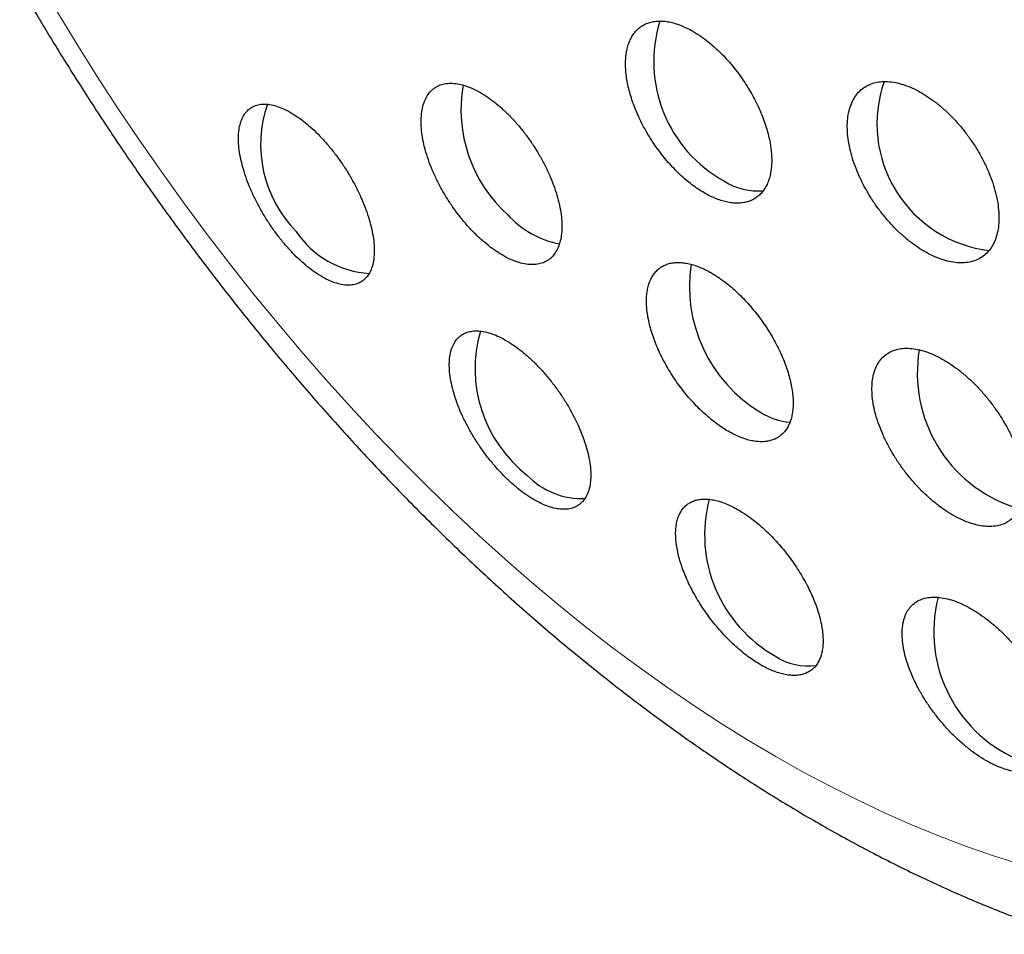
# Model space of a CAD drawing. Header units: millimetres. Extents: x 8 to 811, y 12 to 917.
# Tile 20 of 74: x 745 to 754, y 316 to 325. Entities that reach past the tile are written whole.
import ezdxf

# ---------------------------------------------------------------- set-up
doc = ezdxf.new("R2010")
doc.units = ezdxf.units.MM

msp = doc.modelspace()

# ---------------------------------------------------------------- linework, layer by layer
at = {"color": 252, "linetype": 'Continuous', "lineweight": 0, "flags": 128}
msp.add_lwpolyline([(754.5971, 316.5532), (754.3378, 316.6351), (754.077, 316.7257), (753.815, 316.825), (753.5519, 316.9328), (753.2879, 317.0491), (753.0232, 317.1739), (752.7579, 317.3069), (752.4923, 317.4482), (752.2265, 317.5977), (751.9607, 317.7551), (751.695, 317.9205), (751.4298, 318.0938), (751.165, 318.2747), (750.901, 318.4632), (750.6379, 318.6591), (750.3759, 318.8623), (750.1152, 319.0727), (749.8559, 319.2902), (749.5982, 319.5145), (749.3424, 319.7455), (749.0885, 319.9831), (748.8368, 320.2271), (748.5873, 320.4774), (748.3404, 320.7337), (748.0962, 320.9958), (747.8548, 321.2637), (747.6163, 321.5372), (747.3811, 321.8159), (747.1491, 322.0998), (746.9206, 322.3887), (746.6958, 322.6823), (746.4748, 322.9804), (746.2577, 323.2829), (746.0447, 323.5896), (745.8359, 323.9001), (745.6315, 324.2144), (745.4316, 324.5322), (745.2364, 324.8533)], dxfattribs=at)
at = {"color": 252, "linetype": 'Continuous', "lineweight": 0}
msp.add_arc((740.3441, 322.4643), 22.0597, 2.59161, 57.40839, dxfattribs=at)
at = {"color": 7, "linetype": 'Continuous', "lineweight": 30}
for centre, radius, start, end in [((752.3655, 324.3473), 1.3254, 162.60107, 241.18858), ((754.4472, 323.744), 1.2404, 160.65575, 263.03903), ((750.5471, 323.8824), 1.3787, 170.02719, 227.86819), ((748.4265, 323.541), 1.2026, 160.83771, 224.42085), ((752.0508, 323.6971), 0.6052, 237.6267, 275.25919), ((750.2971, 323.4744), 0.9127, 222.3174, 259.13846), ((748.328, 323.2018), 0.9114, 213.45689, 266.9852), ((752.8129, 322.1649), 1.4269, 171.29635, 239.10732), ((750.6221, 321.3678), 1.3166, 163.96638, 232.05533), ((754.9665, 321.3212), 1.368, 170.38878, 251.75918), ((752.4266, 321.5024), 0.6601, 238.35289, 264.54349), ((750.3429, 320.8396), 0.7358, 223.88579, 272.48555), ((752.8925, 319.7541), 1.3587, 165.28417, 240.41615), ((755.1082, 318.8104), 1.3497, 165.6409, 249.28569), ((752.5358, 319.0481), 0.57, 236.55532, 278.37442)]:
    msp.add_arc(centre, radius, start, end, dxfattribs=at)
for points, knots in [([(779.3994, 319.6864), (779.3993, 319.7237), (779.3993, 319.7937), (779.399, 319.8918), (779.3986, 319.9763), (779.3982, 320.0473), (779.3977, 320.1048), (779.3974, 320.1498), (779.397, 320.1869), (779.3966, 320.2351), (779.3959, 320.3011), (779.3948, 320.3873), (779.3934, 320.4898), (779.3915, 320.6054), (779.3891, 320.7329), (779.3863, 320.8655), (779.3829, 321.0074), (779.3789, 321.1561), (779.3744, 321.3051), (779.3696, 321.4484), (779.3651, 321.5747), (779.3609, 321.6833), (779.3572, 321.7736), (779.3536, 321.8594), (779.3493, 321.9562), (779.344, 322.0702), (779.3374, 322.2026), (779.3302, 322.3395), (779.3227, 322.4751), (779.3152, 322.6028), (779.3079, 322.7215), (779.3005, 322.8362), (779.2926, 322.9547), (779.284, 323.077), (779.2751, 323.1994), (779.2662, 323.3169), (779.2573, 323.4299), (779.2488, 323.5341), (779.2407, 323.6314), (779.2325, 323.7261), (779.2235, 323.8275), (779.2138, 323.9344), (779.2039, 324.0393), (779.1944, 324.1374), (779.1849, 324.233), (779.1747, 324.3333), (779.1625, 324.4503), (779.1487, 324.5772), (779.1346, 324.7035), (779.1217, 324.8165), (779.1094, 324.9207), (779.0971, 325.022), (779.0857, 325.1143), (779.0746, 325.2029), (779.0628, 325.2946), (779.0499, 325.393), (779.0367, 325.4912), (779.0233, 325.5885), (779.0095, 325.6872), (778.9968, 325.776), (778.9858, 325.8515), (778.9757, 325.9202), (778.9645, 325.995), (778.953, 326.0711), (778.942, 326.1423), (778.9312, 326.2116), (778.914, 326.3195), (778.8906, 326.4641), (778.8605, 326.6429), (778.8302, 326.8169), (778.7992, 326.9896), (778.7742, 327.1247), (778.7554, 327.2241), (778.7434, 327.2868), (778.7318, 327.3471), (778.7203, 327.4058), (778.7082, 327.4674), (778.6947, 327.5348), (778.6807, 327.6044), (778.6676, 327.6686), (778.6554, 327.7275), (778.643, 327.7873), (778.63, 327.8492), (778.6174, 327.9084), (778.6068, 327.9575), (778.5984, 327.9964), (778.5908, 328.0314), (778.5823, 328.0704), (778.5715, 328.1195), (778.5593, 328.1745), (778.5462, 328.2329), (778.5335, 328.2889), (778.5205, 328.3462), (778.5067, 328.406), (778.4917, 328.4704), (778.4758, 328.5379), (778.4603, 328.6033), (778.4458, 328.6639), (778.4328, 328.7175), (778.4192, 328.7732), (778.4035, 328.8373), (778.3869, 328.9037), (778.3713, 328.9659), (778.3567, 329.0237), (778.3404, 329.0875), (778.3232, 329.154), (778.3067, 329.2173), (778.2921, 329.2731), (778.2781, 329.3259), (778.2637, 329.3797), (778.2486, 329.436), (778.2332, 329.4925), (778.218, 329.5483), (778.2029, 329.6031), (778.1867, 329.6613), (778.1696, 329.7223), (778.1518, 329.7855), (778.1351, 329.8441), (778.1204, 329.8953), (778.1077, 329.9389), (778.0959, 329.9797), (778.0825, 330.0255), (778.0665, 330.0797), (778.0482, 330.1414), (778.0303, 330.2013), (778.0146, 330.2531), (778.0003, 330.3001), (777.9848, 330.3511), (777.9675, 330.4072), (777.9511, 330.4602), (777.9372, 330.5046), (777.922, 330.5532), (777.9025, 330.6147), (777.8768, 330.6954), (777.8485, 330.783), (777.8207, 330.868), (777.796, 330.9429), (777.7762, 331.0024), (777.7585, 331.0553), (777.7408, 331.1077), (777.7217, 331.1639), (777.7042, 331.2151), (777.6901, 331.2561), (777.6782, 331.2904), (777.667, 331.3227), (777.6549, 331.3576), (777.6405, 331.3988), (777.6227, 331.4491), (777.6029, 331.505), (777.584, 331.5581), (777.5676, 331.6036), (777.5534, 331.643), (777.5392, 331.6823), (777.5207, 331.733), (777.4968, 331.7982), (777.4702, 331.8701), (777.446, 331.9349), (777.4256, 331.9892), (777.405, 332.0437), (777.3806, 332.1077), (777.3535, 332.1782), (777.327, 332.2465), (777.3038, 332.306), (777.2829, 332.3592), (777.2614, 332.4136), (777.238, 332.4727), (777.2117, 332.5382), (777.1832, 332.6089), (777.1553, 332.6773), (777.1293, 332.7407), (777.1051, 332.7993), (777.0785, 332.8633), (777.0477, 332.9369), (777.0143, 333.016), (776.9819, 333.092), (776.9527, 333.1599), (776.9256, 333.2225), (776.8973, 333.2875), (776.866, 333.3588), (776.8319, 333.4357), (776.7979, 333.5118), (776.7666, 333.5815), (776.7382, 333.6441), (776.7089, 333.7083), (776.6756, 333.7808), (776.6353, 333.8679), (776.5909, 333.9626), (776.5458, 334.0581), (776.5043, 334.1449), (776.4665, 334.2235), (776.4304, 334.2978), (776.3916, 334.3771), (776.3474, 334.4667), (776.2983, 334.5652), (776.2496, 334.662), (776.2054, 334.749), (776.1656, 334.8267), (776.1275, 334.9004), (776.0894, 334.9736), (776.0474, 335.0537), (775.9999, 335.1434), (775.9478, 335.241), (775.8962, 335.3367), (775.8484, 335.4244), (775.804, 335.5052), (775.7616, 335.5819), (775.7168, 335.6622), (775.6679, 335.749), (775.6115, 335.8484), (775.549, 335.9573), (775.4834, 336.0703), (775.4218, 336.1751), (775.3666, 336.2682), (775.3156, 336.3534), (775.2654, 336.4365), (775.2146, 336.52), (775.1621, 336.6056), (775.0405, 336.8019), (774.8598, 337.0864), (774.6122, 337.4615), (774.3593, 337.8311), (774.0971, 338.1995), (773.8305, 338.5602), (773.5623, 338.9103), (773.2753, 339.2714), (773.0124, 339.5896), (772.7897, 339.8506), (772.6144, 340.0516), (772.4411, 340.246), (772.2636, 340.441), (772.0828, 340.6352), (771.9125, 340.8142), (771.7533, 340.9783), (771.6075, 341.1259), (771.4607, 341.2719), (771.3099, 341.4194), (771.1531, 341.57), (770.9404, 341.7704), (770.6728, 342.0156), (770.3478, 342.3024), (770.0179, 342.5826), (769.6899, 342.8506), (769.3856, 343.0899), (769.1058, 343.3028), (768.8448, 343.4953), (768.5813, 343.6838), (768.3171, 343.8669), (768.0756, 344.029), (767.8525, 344.1747), (767.646, 344.3063), (767.4322, 344.439), (767.2169, 344.569), (767.0068, 344.6926), (766.8031, 344.8092), (766.6253, 344.9085), (766.4677, 344.9946), (766.3298, 345.0686), (766.1922, 345.141), (766.0556, 345.2117), (765.9148, 345.2832), (765.7664, 345.3572), (765.6093, 345.4338), (765.4253, 345.5215), (765.225, 345.6145), (765.0102, 345.711), (764.8042, 345.8009), (764.5996, 345.8875), (764.4214, 345.9606), (764.2672, 346.0223), (764.1347, 346.0742), (763.9975, 346.1268), (763.8625, 346.1774), (763.7352, 346.2241), (763.6157, 346.2671), (763.4999, 346.3079), (763.3847, 346.3477), (763.2702, 346.3865), (763.1504, 346.4263), (763.0206, 346.4685), (762.881, 346.5126), (762.7411, 346.5558), (762.6066, 346.5961), (762.4767, 346.6342), (762.3489, 346.6706), (762.2192, 346.7067), (762.0817, 346.7439), (761.9379, 346.7816), (761.7924, 346.8185), (761.6588, 346.8514), (761.5356, 346.8808), (761.4201, 346.9076), (761.303, 346.9341), (761.1747, 346.9622), (761.0388, 346.991), (760.9037, 347.0186), (760.7832, 347.0423), (760.673, 347.0633), (760.5673, 347.0829), (760.4542, 347.1032), (760.3369, 347.1234), (760.2174, 347.1433), (760.1071, 347.161), (760.0065, 347.1765), (759.9138, 347.1903), (759.8239, 347.2033), (759.726, 347.217), (759.6133, 347.2321), (759.4913, 347.2476), (759.3727, 347.262), (759.2667, 347.2742), (759.1667, 347.2851), (759.0681, 347.2954), (758.965, 347.3057), (758.861, 347.3154), (758.7589, 347.3244), (758.6667, 347.3321), (758.5831, 347.3387), (758.5009, 347.3448), (758.4147, 347.3508), (758.3204, 347.357), (758.224, 347.3628), (758.1307, 347.3679), (758.0475, 347.3722), (757.9718, 347.3757), (757.9007, 347.3787), (757.8272, 347.3816), (757.7482, 347.3844), (757.6624, 347.3871), (757.5789, 347.3893), (757.5041, 347.391), (757.4391, 347.3922), (757.3757, 347.3932), (757.3076, 347.3941), (757.228, 347.3948), (757.1388, 347.3952), (757.0467, 347.3951), (756.9603, 347.3947), (756.8828, 347.394), (756.8088, 347.393), (756.7286, 347.3917), (756.6382, 347.3898), (756.5416, 347.3873), (756.4561, 347.3846), (756.3857, 347.3822), (756.3278, 347.38), (756.2703, 347.3776), (756.2061, 347.3748), (756.1335, 347.3714), (756.0562, 347.3674), (755.9817, 347.3633), (755.9145, 347.3594), (755.8545, 347.3557), (755.7984, 347.352), (755.7379, 347.3479), (755.6629, 347.3426), (755.5774, 347.3362), (755.4903, 347.3293), (755.4142, 347.3229), (755.3468, 347.317), (755.281, 347.311), (755.2072, 347.3041), (755.1236, 347.2959), (755.0403, 347.2873), (754.9667, 347.2795), (754.9039, 347.2726), (754.8425, 347.2657), (754.7763, 347.258), (754.7043, 347.2494), (754.629, 347.2401), (754.558, 347.231), (754.4949, 347.2228), (754.4408, 347.2155), (754.3898, 347.2086), (754.3342, 347.2009), (754.2685, 347.1916), (754.1985, 347.1814), (754.134, 347.1718), (754.0802, 347.1636), (754.0316, 347.1561), (753.98, 347.148), (753.9192, 347.1383), (753.8505, 347.1271), (753.7796, 347.1153), (753.7089, 347.1032), (753.6409, 347.0914), (753.5684, 347.0786), (753.4912, 347.0646), (753.406, 347.0488), (753.3264, 347.0337), (753.2596, 347.0208), (753.2044, 347.0099), (753.1487, 346.9988), (753.0871, 346.9864), (753.019, 346.9724), (752.9501, 346.958), (752.8869, 346.9445), (752.8305, 346.9324), (752.7759, 346.9205), (752.7167, 346.9074), (752.6508, 346.8926), (752.5826, 346.8771), (752.5189, 346.8623), (752.4265, 346.8406), (752.296, 346.8093), (752.142, 346.771), (751.9821, 346.73), (751.816, 346.6861), (751.6415, 346.6383), (751.5025, 346.5989), (751.4075, 346.5714), (751.3435, 346.5527), (751.2872, 346.5361), (751.2396, 346.5219), (751.1963, 346.5089), (751.1495, 346.4947), (751.0933, 346.4775), (751.0304, 346.4581), (750.9694, 346.4391), (750.9193, 346.4233), (750.8757, 346.4094), (750.8322, 346.3955), (750.7841, 346.38), (750.7324, 346.3632), (750.6743, 346.3442), (750.6147, 346.3245), (750.5561, 346.3049), (750.4967, 346.2849), (750.4291, 346.2619), (750.3576, 346.2372), (750.2932, 346.2148), (750.2372, 346.1952), (750.1812, 346.1754), (750.1154, 346.1519), (750.0423, 346.1255), (749.9709, 346.0994), (749.9107, 346.0772), (749.8583, 346.0577), (749.8048, 346.0377), (749.7483, 346.0164), (749.696, 345.9965), (749.6509, 345.9792), (749.6099, 345.9634), (749.5634, 345.9454), (749.5055, 345.9228), (749.435, 345.895), (749.3655, 345.8674), (749.2877, 345.8361), (749.195, 345.7985), (749.0943, 345.757), (748.995, 345.7156), (748.894, 345.6729), (748.7762, 345.6224), (748.6614, 345.5724), (748.5554, 345.5255), (748.4532, 345.4798), (748.349, 345.4326), (748.2408, 345.383), (748.1352, 345.3339), (748.0299, 345.2842), (747.9207, 345.2321), (747.83, 345.1883), (747.7492, 345.1488), (747.6831, 345.1163), (747.6122, 345.0812), (747.5418, 345.0459), (747.4789, 345.0143), (747.4205, 344.9846), (747.358, 344.9527), (747.2876, 344.9165), (747.2129, 344.8777), (747.1445, 344.8419), (747.092, 344.8142), (747.0478, 344.7908), (747.0014, 344.7661), (746.9489, 344.7381), (746.8982, 344.7107), (746.8545, 344.6871), (746.8136, 344.6648), (746.7696, 344.6408), (746.7136, 344.6101), (746.6513, 344.5757), (746.5848, 344.5387), (746.5291, 344.5075), (746.4765, 344.4778), (746.422, 344.447), (746.3527, 344.4075), (746.3013, 344.3779), (746.2729, 344.3615)], [0, 0, 0, 0, 0.002356, 0.004426, 0.006212, 0.007714, 0.008932, 0.009866, 0.010571, 0.011288, 0.012933, 0.014769, 0.016771, 0.019469, 0.022145, 0.024921, 0.027961, 0.031239, 0.034462, 0.037542, 0.040479, 0.04262, 0.044566, 0.04633, 0.048173, 0.050841, 0.053723, 0.056771, 0.059763, 0.062567, 0.065107, 0.06752, 0.070078, 0.072882, 0.075568, 0.078118, 0.080589, 0.082991, 0.084995, 0.087006, 0.089235, 0.091696, 0.094079, 0.096188, 0.098201, 0.10042, 0.10285, 0.105982, 0.108857, 0.111258, 0.11352, 0.115814, 0.118018, 0.119692, 0.121739, 0.12415, 0.126282, 0.128316, 0.130673, 0.132905, 0.134277, 0.135744, 0.13752, 0.139299, 0.140867, 0.142305, 0.14396, 0.148131, 0.15204, 0.156015, 0.159861, 0.1637, 0.165136, 0.166571, 0.167937, 0.169215, 0.170533, 0.172099, 0.173767, 0.175242, 0.176443, 0.177745, 0.179285, 0.180625, 0.181749, 0.182606, 0.183263, 0.184117, 0.185239, 0.186582, 0.187833, 0.189193, 0.190372, 0.191709, 0.193238, 0.194727, 0.196274, 0.19766, 0.198828, 0.199901, 0.201428, 0.203159, 0.204394, 0.205639, 0.207059, 0.208701, 0.210137, 0.211339, 0.212478, 0.213703, 0.214971, 0.216285, 0.217521, 0.218741, 0.219987, 0.22145, 0.222857, 0.22425, 0.225402, 0.226317, 0.227199, 0.228156, 0.229408, 0.230847, 0.232318, 0.233453, 0.234338, 0.235491, 0.236885, 0.238118, 0.23907, 0.239878, 0.241394, 0.243213, 0.245316, 0.247296, 0.248941, 0.250369, 0.251288, 0.252494, 0.253898, 0.255079, 0.255946, 0.256665, 0.257388, 0.258118, 0.259014, 0.260158, 0.261504, 0.262774, 0.263732, 0.264571, 0.265424, 0.266375, 0.267974, 0.269805, 0.271213, 0.272331, 0.273457, 0.274867, 0.276628, 0.278196, 0.279468, 0.280623, 0.281759, 0.283094, 0.284599, 0.286183, 0.287847, 0.289191, 0.290438, 0.291784, 0.293487, 0.295374, 0.297092, 0.298588, 0.29993, 0.301296, 0.302946, 0.304708, 0.306459, 0.308052, 0.309383, 0.310662, 0.312355, 0.314246, 0.3165, 0.318712, 0.320654, 0.322328, 0.323985, 0.325638, 0.327651, 0.330003, 0.332264, 0.334169, 0.335867, 0.337511, 0.339148, 0.340816, 0.342936, 0.34523, 0.347437, 0.349441, 0.351199, 0.352943, 0.354676, 0.356681, 0.358882, 0.361482, 0.364155, 0.366649, 0.368699, 0.370585, 0.372532, 0.374454, 0.376375, 0.378473, 0.388106, 0.396278, 0.404892, 0.414367, 0.422679, 0.43099, 0.439937, 0.449329, 0.454755, 0.459637, 0.464619, 0.469658, 0.474705, 0.479759, 0.483735, 0.487714, 0.49156, 0.49549, 0.49968, 0.503882, 0.512041, 0.520193, 0.528344, 0.536424, 0.544019, 0.550093, 0.556158, 0.56221, 0.568249, 0.574159, 0.578493, 0.58316, 0.587852, 0.592559, 0.597214, 0.601467, 0.605661, 0.608572, 0.611479, 0.614384, 0.617234, 0.620048, 0.623174, 0.626465, 0.629769, 0.634512, 0.638744, 0.642857, 0.647, 0.651081, 0.653548, 0.656222, 0.658977, 0.661703, 0.664221, 0.666499, 0.668749, 0.671031, 0.673258, 0.675457, 0.678032, 0.68083, 0.683574, 0.686152, 0.688618, 0.691082, 0.693525, 0.69606, 0.698989, 0.701785, 0.704385, 0.706618, 0.708807, 0.710962, 0.713278, 0.716095, 0.718666, 0.72093, 0.722912, 0.72489, 0.726895, 0.729287, 0.731495, 0.733618, 0.735483, 0.737142, 0.738818, 0.740523, 0.742629, 0.745123, 0.74735, 0.749253, 0.75104, 0.752936, 0.754748, 0.756788, 0.75873, 0.760434, 0.761917, 0.763383, 0.765006, 0.766711, 0.76862, 0.770366, 0.77189, 0.773243, 0.774569, 0.775836, 0.777325, 0.77895, 0.780603, 0.781956, 0.783099, 0.784209, 0.785475, 0.786876, 0.788623, 0.790423, 0.791985, 0.793415, 0.794721, 0.796092, 0.797857, 0.799739, 0.801457, 0.802616, 0.803644, 0.804662, 0.805804, 0.807213, 0.808692, 0.810097, 0.811356, 0.812424, 0.813435, 0.814476, 0.815786, 0.817607, 0.819235, 0.820635, 0.821842, 0.822993, 0.824297, 0.825958, 0.827655, 0.828945, 0.830065, 0.831165, 0.83237, 0.833764, 0.835192, 0.836582, 0.837735, 0.838726, 0.839611, 0.840595, 0.841843, 0.843295, 0.84452, 0.845463, 0.84632, 0.847246, 0.848354, 0.849739, 0.85112, 0.852351, 0.853722, 0.854947, 0.856423, 0.85809, 0.859772, 0.860921, 0.861873, 0.8629, 0.864074, 0.865368, 0.866762, 0.86799, 0.868964, 0.869961, 0.871088, 0.872334, 0.873717, 0.874978, 0.875966, 0.878994, 0.882433, 0.884805, 0.888155, 0.891997, 0.894865, 0.896175, 0.897505, 0.898576, 0.899442, 0.900268, 0.90109, 0.902157, 0.903537, 0.904754, 0.905707, 0.906459, 0.907295, 0.908248, 0.909268, 0.91032, 0.911649, 0.912754, 0.913757, 0.915134, 0.916724, 0.917965, 0.918924, 0.920023, 0.921265, 0.922809, 0.924354, 0.925499, 0.926364, 0.927458, 0.928675, 0.929719, 0.930571, 0.931357, 0.932159, 0.933344, 0.934815, 0.936368, 0.937504, 0.939473, 0.941931, 0.943558, 0.945449, 0.94803, 0.95068, 0.952409, 0.954469, 0.956904, 0.958764, 0.961085, 0.963378, 0.965224, 0.967804, 0.968987, 0.970223, 0.971895, 0.973386, 0.974599, 0.975806, 0.977028, 0.978498, 0.980207, 0.981704, 0.982788, 0.983501, 0.984486, 0.985709, 0.986807, 0.987688, 0.988468, 0.989396, 0.990474, 0.992016, 0.993351, 0.994705, 0.995564, 0.996704, 0.998183, 1, 1, 1, 1]), ([(744.8848, 325.0857), (744.9381, 324.9942), (745.0127, 324.8659), (745.1249, 324.678), (745.2214, 324.5186), (745.3381, 324.3294), (745.4625, 324.1317), (745.5949, 323.9255), (745.7335, 323.714), (745.8778, 323.4987), (746.0268, 323.2809), (746.1803, 323.0616), (746.3378, 322.8416), (746.4989, 322.6213), (746.6636, 322.4014), (746.8315, 322.1821), (747.0025, 321.9638), (747.1765, 321.7469), (747.3532, 321.5315), (747.5327, 321.3178), (747.7147, 321.1062), (747.8992, 320.8966), (748.086, 320.6894), (748.2752, 320.4847), (748.4666, 320.2825), (748.6601, 320.083), (748.8556, 319.8864), (749.0531, 319.6927), (749.2526, 319.5022), (749.4538, 319.3147), (749.6568, 319.1306), (749.8615, 318.9498), (750.0678, 318.7725), (750.2757, 318.5988), (750.485, 318.4287), (750.6958, 318.2623), (750.9079, 318.0998), (751.1213, 317.9411), (751.3359, 317.7865), (751.5517, 317.6359), (751.7685, 317.4894), (751.9864, 317.3471), (752.2052, 317.2092), (752.4249, 317.0756), (752.6454, 316.9465), (752.8666, 316.8219), (753.0885, 316.7018), (753.311, 316.5865), (753.534, 316.4758), (753.7574, 316.37), (753.9811, 316.2691), (754.205, 316.173), (754.4292, 316.082), (754.6534, 315.9961), (754.8775, 315.9153), (755.1016, 315.8396), (755.3254, 315.7692), (755.5489, 315.7041), (755.772, 315.6443), (755.9946, 315.5899), (756.2165, 315.5408), (756.4377, 315.4972), (756.6581, 315.4591), (756.8776, 315.4265), (757.096, 315.3994), (757.3132, 315.3777), (757.5293, 315.3617), (757.744, 315.3511), (757.9572, 315.3461), (758.169, 315.3466), (758.3791, 315.3526), (758.5876, 315.3641), (758.7943, 315.3811), (758.9992, 315.4036), (759.2021, 315.4315), (759.4031, 315.4648), (759.602, 315.5036), (759.7989, 315.5477), (759.9935, 315.5973), (760.1859, 315.6521), (760.376, 315.7123), (760.5637, 315.7778), (760.749, 315.8485), (760.9319, 315.9246), (761.1122, 316.0058), (761.2898, 316.0924), (761.4583, 316.1802), (761.5661, 316.2416), (761.6166, 316.2705)], [0, 0, 0, 0, 0.0129945, 0.0182074, 0.0268702, 0.0358615, 0.0455064, 0.0555747, 0.065974, 0.0766305, 0.0874918, 0.0985192, 0.1096836, 0.1209625, 0.1323385, 0.1437979, 0.1553295, 0.1669244, 0.1785751, 0.1902757, 0.202021, 0.2138068, 0.2256293, 0.2374856, 0.249373, 0.2612891, 0.2732321, 0.2852001, 0.2971917, 0.3092055, 0.3212403, 0.333295, 0.3453686, 0.3574601, 0.3695688, 0.3816938, 0.3938344, 0.4059896, 0.4181587, 0.4303409, 0.4425354, 0.4547413, 0.4669576, 0.4791833, 0.4914173, 0.5036585, 0.5159055, 0.5281564, 0.5404097, 0.5526637, 0.5649165, 0.5771663, 0.5894108, 0.6016478, 0.613875, 0.62609, 0.6382901, 0.6504728, 0.6626354, 0.6747753, 0.6868899, 0.6989765, 0.7110329, 0.7230567, 0.7350458, 0.7469983, 0.7589128, 0.770788, 0.7826228, 0.7944168, 0.8061699, 0.8178821, 0.8295542, 0.8411871, 0.8527822, 0.8643414, 0.8758668, 0.8873608, 0.8988264, 0.9102666, 0.9216849, 0.9330849, 0.9444705, 0.9558458, 0.967215, 0.9785824, 0.9899527, 1, 1, 1, 1]), ([(751.4211, 324.6426), (751.4016, 324.6533), (751.3626, 324.6749), (751.3044, 324.7003), (751.2468, 324.7205), (751.1909, 324.7343), (751.1373, 324.7419), (751.0864, 324.7432), (751.0376, 324.7383), (750.9922, 324.7271), (750.9503, 324.7098), (750.9122, 324.6866), (750.8778, 324.6573), (750.8477, 324.6225), (750.8221, 324.5821), (750.8012, 324.5369), (750.7849, 324.4864), (750.7736, 324.4316), (750.7673, 324.3727), (750.7661, 324.3104), (750.7699, 324.2442), (750.7787, 324.1755), (750.7925, 324.1048), (750.8111, 324.0325), (750.8346, 323.9581), (750.8628, 323.883), (750.8953, 323.8081), (750.9317, 323.734), (750.9724, 323.6599), (751.0165, 323.5877), (751.0639, 323.5174), (751.1139, 323.45), (751.1671, 323.3847), (751.2221, 323.3232), (751.2789, 323.2656), (751.3367, 323.2126), (751.3962, 323.1634), (751.4559, 323.1196), (751.5157, 323.0811), (751.5748, 323.0482), (751.6339, 323.0207), (751.6915, 322.9994), (751.7476, 322.9841), (751.8014, 322.975), (751.8535, 322.9721), (751.9027, 322.9755), (751.9488, 322.9851), (751.9914, 323.0008), (752.0308, 323.0227), (752.0661, 323.0505), (752.0972, 323.084), (752.1238, 323.1227), (752.1461, 323.1671), (752.1635, 323.2163), (752.176, 323.27), (752.1835, 323.3276), (752.1861, 323.3897), (752.1835, 323.4548), (752.1759, 323.5226), (752.1635, 323.5926), (752.1459, 323.6653), (752.1235, 323.7393), (752.0965, 323.8139), (752.0653, 323.8884), (752.0295, 323.9636), (751.9899, 324.0375), (751.9467, 324.1101), (751.9004, 324.1805), (751.8505, 324.2494), (751.7983, 324.3151), (751.7437, 324.3774), (751.6877, 324.4357), (751.6295, 324.4906), (751.5655, 324.5447), (751.4956, 324.5972), (751.446, 324.6274), (751.4211, 324.6426)], [0, 0, 0, 0, 0.013136, 0.026364, 0.039879, 0.053494, 0.06663, 0.080001, 0.093371, 0.106985, 0.120139, 0.133527, 0.146916, 0.160547, 0.173738, 0.187165, 0.200592, 0.214262, 0.227488, 0.240951, 0.254414, 0.268121, 0.281365, 0.2947, 0.308326, 0.322053, 0.335288, 0.348761, 0.362234, 0.375953, 0.389158, 0.4026, 0.416042, 0.429731, 0.442897, 0.456299, 0.469702, 0.483349, 0.496485, 0.509856, 0.523227, 0.536842, 0.54997, 0.563332, 0.576694, 0.590298, 0.603443, 0.616822, 0.630201, 0.643822, 0.657001, 0.670416, 0.68383, 0.697487, 0.710704, 0.724157, 0.73761, 0.751307, 0.764548, 0.777881, 0.791504, 0.805227, 0.818468, 0.831946, 0.845424, 0.859148, 0.872364, 0.885817, 0.899271, 0.912971, 0.926148, 0.939563, 0.952978, 0.966638, 0.983226, 1, 1, 1, 1]), ([(749.3881, 324.0294), (749.3628, 324.0444), (749.3121, 324.0742), (749.2383, 324.1061), (749.1674, 324.1282), (749.1003, 324.1389), (749.0378, 324.1386), (748.9805, 324.1275), (748.9295, 324.1051), (748.885, 324.0722), (748.8477, 324.029), (748.8184, 323.9758), (748.7972, 323.9134), (748.7843, 323.8428), (748.7803, 323.7644), (748.785, 323.6794), (748.7983, 323.5892), (748.8203, 323.4945), (748.8506, 323.3969), (748.8885, 323.2976), (748.934, 323.1978), (748.9861, 323.0989), (749.0442, 323.0021), (749.1076, 322.9088), (749.1754, 322.8201), (749.2467, 322.7368), (749.3207, 322.6605), (749.3963, 322.5916), (749.4727, 322.531), (749.549, 322.4797), (749.6242, 322.438), (749.6974, 322.4064), (749.7678, 322.3856), (749.8343, 322.3755), (749.8965, 322.3764), (749.9531, 322.3885), (750.0038, 322.4114), (750.0479, 322.4449), (750.0845, 322.4889), (750.1134, 322.5426), (750.1342, 322.6054), (750.1464, 322.6768), (750.1499, 322.7556), (750.1448, 322.8408), (750.1307, 322.9315), (750.1082, 323.0264), (750.0776, 323.1242), (750.039, 323.2236), (749.9931, 323.3233), (749.9407, 323.4222), (749.8822, 323.5187), (749.8185, 323.6118), (749.7505, 323.7003), (749.679, 323.7829), (749.6049, 323.859), (749.531, 323.9256), (749.4584, 323.9832), (749.4116, 324.014), (749.3881, 324.0294)], [0, 0, 0, 0, 0.01782, 0.035697, 0.053517, 0.071333, 0.089205, 0.107022, 0.124921, 0.142876, 0.160776, 0.17878, 0.196842, 0.214846, 0.232901, 0.251015, 0.26907, 0.287099, 0.305186, 0.323214, 0.34115, 0.359143, 0.377079, 0.394896, 0.412771, 0.430589, 0.448316, 0.4661, 0.483828, 0.501532, 0.519292, 0.536996, 0.554753, 0.572566, 0.590323, 0.608186, 0.626105, 0.643968, 0.661944, 0.679977, 0.697953, 0.716001, 0.734106, 0.752154, 0.770199, 0.788302, 0.806347, 0.824316, 0.842343, 0.860312, 0.878166, 0.896077, 0.91393, 0.93168, 0.949487, 0.967237, 0.983618, 1, 1, 1, 1]), ([(753.6076, 324.0631), (753.5803, 324.0768), (753.5255, 324.1042), (753.445, 324.1322), (753.3672, 324.1503), (753.293, 324.157), (753.2233, 324.1527), (753.159, 324.1375), (753.1011, 324.1111), (753.0502, 324.0745), (753.0067, 324.0278), (752.9715, 323.9715), (752.9449, 323.9066), (752.927, 323.8338), (752.9185, 323.7537), (752.9191, 323.6676), (752.929, 323.5766), (752.9482, 323.4816), (752.9762, 323.384), (753.0128, 323.2848), (753.0577, 323.1855), (753.1101, 323.0873), (753.1694, 322.9913), (753.2351, 322.899), (753.306, 322.8114), (753.3813, 322.7295), (753.4602, 322.6548), (753.5415, 322.5879), (753.6242, 322.5296), (753.7073, 322.4811), (753.7896, 322.4425), (753.8702, 322.4143), (753.948, 322.3972), (754.022, 322.3911), (754.0915, 322.3959), (754.1553, 322.4121), (754.2128, 322.439), (754.2634, 322.4762), (754.3062, 322.5237), (754.3409, 322.5804), (754.3671, 322.6458), (754.3842, 322.7193), (754.3922, 322.7997), (754.391, 322.8861), (754.3804, 322.9775), (754.3607, 323.0726), (754.3322, 323.1704), (754.2949, 323.2696), (754.2496, 323.3689), (754.1968, 323.467), (754.1369, 323.5628), (754.0709, 323.6549), (753.9998, 323.7422), (753.9241, 323.8234), (753.8451, 323.8978), (753.7652, 323.9629), (753.6857, 324.0189), (753.6337, 324.0484), (753.6076, 324.0631)], [0, 0, 0, 0, 0.017812, 0.035682, 0.053494, 0.071307, 0.089177, 0.106991, 0.12479, 0.142646, 0.160446, 0.17826, 0.19613, 0.213944, 0.231801, 0.249714, 0.26757, 0.285479, 0.303445, 0.321354, 0.339303, 0.357308, 0.375257, 0.393215, 0.41123, 0.429187, 0.44712, 0.465109, 0.483041, 0.500925, 0.518865, 0.536748, 0.554581, 0.57247, 0.590302, 0.608105, 0.625963, 0.643766, 0.661571, 0.679433, 0.697239, 0.71508, 0.732978, 0.750819, 0.768712, 0.786662, 0.804555, 0.822494, 0.84049, 0.858429, 0.876388, 0.894404, 0.912363, 0.930306, 0.948307, 0.96625, 0.983125, 1, 1, 1, 1]), ([(747.5731, 323.818), (747.5487, 323.8335), (747.4999, 323.8647), (747.4293, 323.8985), (747.3616, 323.9225), (747.298, 323.9351), (747.2391, 323.9368), (747.1854, 323.9276), (747.1378, 323.9071), (747.0968, 323.8759), (747.0629, 323.8343), (747.0368, 323.7824), (747.0187, 323.7211), (747.0088, 323.6513), (747.0077, 323.5735), (747.015, 323.489), (747.0307, 323.399), (747.0548, 323.3045), (747.0867, 323.207), (747.126, 323.1077), (747.1722, 323.0081), (747.2246, 322.9093), (747.2823, 322.8126), (747.3449, 322.7193), (747.4112, 322.6305), (747.4805, 322.5471), (747.5521, 322.4704), (747.6249, 322.401), (747.6983, 322.3395), (747.7712, 322.2872), (747.8428, 322.2442), (747.9124, 322.211), (747.979, 322.1885), (748.0419, 322.1766), (748.1003, 322.1755), (748.1534, 322.1856), (748.2006, 322.2067), (748.2412, 322.2385), (748.2745, 322.281), (748.3001, 322.3334), (748.3178, 322.3951), (748.3269, 322.4657), (748.3276, 322.544), (748.3199, 322.6288), (748.3035, 322.7192), (748.279, 322.8139), (748.2467, 322.9116), (748.2068, 323.0109), (748.1603, 323.1106), (748.1076, 323.2094), (748.0494, 323.3058), (747.9867, 323.3988), (747.9202, 323.4874), (747.8506, 323.5703), (747.7789, 323.6466), (747.7082, 323.7135), (747.6392, 323.7713), (747.5951, 323.8024), (747.5731, 323.818)], [0, 0, 0, 0, 0.017877, 0.035812, 0.053691, 0.071561, 0.089487, 0.107358, 0.125378, 0.143454, 0.161475, 0.17964, 0.197863, 0.216028, 0.234213, 0.252457, 0.270641, 0.28871, 0.306838, 0.324906, 0.342774, 0.3607, 0.378567, 0.39624, 0.413971, 0.431644, 0.449216, 0.466844, 0.484416, 0.50202, 0.51968, 0.537286, 0.555041, 0.572852, 0.590608, 0.608569, 0.626586, 0.644547, 0.662679, 0.680869, 0.699001, 0.717196, 0.735448, 0.753642, 0.771759, 0.789934, 0.808049, 0.825982, 0.843973, 0.861906, 0.879633, 0.897418, 0.915145, 0.932736, 0.950384, 0.967976, 0.983988, 1, 1, 1, 1]), ([(751.5994, 322.2959), (751.58, 322.3067), (751.5411, 322.3282), (751.4834, 322.3537), (751.4264, 322.3741), (751.3713, 322.3883), (751.3187, 322.3964), (751.2689, 322.3985), (751.2214, 322.3944), (751.1775, 322.3842), (751.137, 322.3679), (751.1006, 322.3459), (751.0679, 322.3179), (751.0396, 322.2844), (751.0158, 322.2455), (750.9968, 322.2017), (750.9825, 322.1526), (750.9732, 322.0993), (750.9689, 322.0417), (750.9697, 321.9808), (750.9756, 321.9159), (750.9866, 321.8485), (751.0026, 321.7789), (751.0233, 321.7077), (751.049, 321.6343), (751.0794, 321.5602), (751.1139, 321.4862), (751.1523, 321.4129), (751.195, 321.3395), (751.241, 321.2679), (751.29, 321.1984), (751.3415, 321.1316), (751.3961, 321.0668), (751.4523, 321.0059), (751.5101, 320.9488), (751.5686, 320.8962), (751.6286, 320.8474), (751.6886, 320.8039), (751.7484, 320.7655), (751.8073, 320.7327), (751.866, 320.7052), (751.923, 320.6836), (751.9783, 320.668), (752.0311, 320.6585), (752.0821, 320.6549), (752.13, 320.6575), (752.1747, 320.6662), (752.2158, 320.6808), (752.2536, 320.7016), (752.2871, 320.7281), (752.3165, 320.7602), (752.3413, 320.7976), (752.3616, 320.8405), (752.3771, 320.8882), (752.3876, 320.9405), (752.3931, 320.9967), (752.3936, 321.0574), (752.3889, 321.1212), (752.3792, 321.1877), (752.3646, 321.2566), (752.3449, 321.3282), (752.3203, 321.4012), (752.2912, 321.4749), (752.2579, 321.5485), (752.2201, 321.6228), (752.1785, 321.696), (752.1334, 321.7679), (752.0855, 321.8376), (752.034, 321.9059), (751.9803, 321.971), (751.9245, 322.0328), (751.8675, 322.0905), (751.8085, 322.145), (751.7439, 322.1986), (751.6738, 322.2507), (751.6243, 322.2808), (751.5994, 322.2959)], [0, 0, 0, 0, 0.013076, 0.026243, 0.039698, 0.053251, 0.066327, 0.079636, 0.092945, 0.106495, 0.119611, 0.132959, 0.146308, 0.159895, 0.173094, 0.186527, 0.199959, 0.213633, 0.22691, 0.240422, 0.253935, 0.267692, 0.281007, 0.294414, 0.308113, 0.321914, 0.33521, 0.348746, 0.362282, 0.376068, 0.389296, 0.402764, 0.416232, 0.429949, 0.443091, 0.456471, 0.46985, 0.483476, 0.496551, 0.509861, 0.523171, 0.536724, 0.549782, 0.563071, 0.576361, 0.589891, 0.602986, 0.616313, 0.62964, 0.643206, 0.656379, 0.669784, 0.683189, 0.696835, 0.71009, 0.723581, 0.737072, 0.750806, 0.764115, 0.777516, 0.791209, 0.805002, 0.81831, 0.831857, 0.845405, 0.859201, 0.872454, 0.885947, 0.89944, 0.913181, 0.92635, 0.939757, 0.953163, 0.966817, 0.983316, 1, 1, 1, 1]), ([(749.6366, 321.6219), (749.6114, 321.6368), (749.5609, 321.6666), (749.488, 321.6988), (749.4181, 321.7214), (749.3525, 321.7329), (749.2918, 321.7337), (749.2365, 321.7239), (749.1876, 321.7031), (749.1456, 321.672), (749.1108, 321.6307), (749.084, 321.5795), (749.0655, 321.5191), (749.0554, 321.4504), (749.0544, 321.3738), (749.0622, 321.2905), (749.0786, 321.2018), (749.1039, 321.1085), (749.1373, 321.0121), (749.1785, 320.914), (749.2271, 320.8153), (749.2822, 320.7174), (749.3429, 320.6216), (749.4088, 320.5293), (749.4785, 320.4415), (749.5515, 320.3592), (749.6266, 320.2837), (749.7029, 320.2156), (749.7796, 320.1556), (749.8557, 320.1047), (749.9302, 320.0632), (750.0024, 320.0314), (750.0714, 320.0102), (750.1363, 319.9994), (750.1966, 319.9991), (750.2512, 320.0099), (750.2997, 320.0312), (750.3414, 320.0629), (750.3755, 320.105), (750.4018, 320.1568), (750.4199, 320.2176), (750.4292, 320.287), (750.4297, 320.3641), (750.4215, 320.4476), (750.4043, 320.5368), (750.3786, 320.6303), (750.3447, 320.7268), (750.3029, 320.8251), (750.254, 320.9238), (750.1986, 321.0216), (750.1374, 321.1171), (750.0714, 321.2092), (750.0014, 321.2968), (749.9283, 321.3785), (749.8531, 321.4537), (749.7787, 321.5195), (749.7062, 321.5763), (749.6598, 321.6067), (749.6366, 321.6219)], [0, 0, 0, 0, 0.017727, 0.035512, 0.05324, 0.070961, 0.088737, 0.106459, 0.124318, 0.142234, 0.160094, 0.178152, 0.196267, 0.214325, 0.232506, 0.250745, 0.268926, 0.287097, 0.305327, 0.323498, 0.341529, 0.359619, 0.377649, 0.395473, 0.413354, 0.431177, 0.448819, 0.466519, 0.484161, 0.501728, 0.519351, 0.536919, 0.554547, 0.57223, 0.589858, 0.607655, 0.625507, 0.643304, 0.661306, 0.679365, 0.697368, 0.715524, 0.733738, 0.751894, 0.770083, 0.788331, 0.80652, 0.824605, 0.842748, 0.860832, 0.87872, 0.896667, 0.914555, 0.932246, 0.949994, 0.967684, 0.983842, 1, 1, 1, 1]), ([(753.8205, 321.4707), (753.7933, 321.4843), (753.7387, 321.5116), (753.6591, 321.5399), (753.5823, 321.5585), (753.5096, 321.566), (753.4416, 321.5628), (753.3793, 321.5489), (753.3236, 321.5242), (753.2751, 321.4894), (753.2341, 321.4448), (753.2016, 321.3907), (753.1777, 321.328), (753.1626, 321.2574), (753.157, 321.1796), (753.1605, 321.0956), (753.1732, 321.0066), (753.1954, 320.9135), (753.2264, 320.8175), (753.2659, 320.7199), (753.3137, 320.6219), (753.3689, 320.5247), (753.4308, 320.4297), (753.4989, 320.3383), (753.5721, 320.2513), (753.6493, 320.1701), (753.7297, 320.0959), (753.8121, 320.0294), (753.8955, 319.9714), (753.9787, 319.9229), (754.0608, 319.8842), (754.1408, 319.8557), (754.2175, 319.8381), (754.2901, 319.8311), (754.3578, 319.8349), (754.4196, 319.8497), (754.4748, 319.8749), (754.523, 319.9103), (754.5633, 319.9557), (754.5953, 320.0103), (754.6188, 320.0734), (754.633, 320.1446), (754.6382, 320.2228), (754.6341, 320.307), (754.6206, 320.3964), (754.598, 320.4897), (754.5665, 320.5858), (754.5263, 320.6835), (754.4781, 320.7816), (754.4225, 320.8786), (754.36, 320.9733), (754.2916, 321.0646), (754.2183, 321.1513), (754.1408, 321.2319), (754.0602, 321.3058), (753.9793, 321.3705), (753.899, 321.4264), (753.8467, 321.4559), (753.8205, 321.4707)], [0, 0, 0, 0, 0.017712, 0.035479, 0.053191, 0.070903, 0.088671, 0.106383, 0.124093, 0.141859, 0.15957, 0.177347, 0.19518, 0.212958, 0.230846, 0.248791, 0.26668, 0.284676, 0.30273, 0.320727, 0.33878, 0.356892, 0.374946, 0.39298, 0.411073, 0.429106, 0.447052, 0.465056, 0.483002, 0.50083, 0.518715, 0.536543, 0.554276, 0.572066, 0.589799, 0.607502, 0.625261, 0.642964, 0.660714, 0.678519, 0.696269, 0.714121, 0.732029, 0.749881, 0.767848, 0.785872, 0.803839, 0.821883, 0.839985, 0.858029, 0.876077, 0.894184, 0.912232, 0.930211, 0.948247, 0.966225, 0.983112, 1, 1, 1, 1]), ([(751.859, 319.9962), (751.8397, 320.0069), (751.8008, 320.0284), (751.7436, 320.0541), (751.6873, 320.0747), (751.6333, 320.0893), (751.5817, 320.0979), (751.5331, 320.1006), (751.4869, 320.0974), (751.4444, 320.0882), (751.4055, 320.0731), (751.3707, 320.0524), (751.3397, 320.0258), (751.3132, 319.9938), (751.2912, 319.9564), (751.274, 319.9141), (751.2616, 319.8666), (751.2542, 319.8148), (751.2519, 319.7588), (751.2548, 319.6992), (751.2628, 319.6356), (751.2759, 319.5695), (751.294, 319.501), (751.3169, 319.4308), (751.3448, 319.3583), (751.3773, 319.2851), (751.4141, 319.2118), (751.4545, 319.1393), (751.4993, 319.0665), (751.5472, 318.9956), (751.598, 318.9266), (751.6511, 318.8604), (751.7072, 318.7962), (751.7647, 318.7357), (751.8234, 318.6791), (751.8826, 318.627), (751.9432, 318.5786), (752.0035, 318.5353), (752.0633, 318.4972), (752.1219, 318.4645), (752.1801, 318.4369), (752.2364, 318.4152), (752.2908, 318.3993), (752.3426, 318.3893), (752.3923, 318.385), (752.4389, 318.3868), (752.4822, 318.3946), (752.5218, 318.4081), (752.5579, 318.4275), (752.5898, 318.4526), (752.6174, 318.4833), (752.6404, 318.5192), (752.6589, 318.5606), (752.6724, 318.6067), (752.681, 318.6575), (752.6846, 318.7123), (752.683, 318.7715), (752.6763, 318.8339), (752.6645, 318.8992), (752.6477, 318.967), (752.6258, 319.0376), (752.599, 319.1096), (752.5678, 319.1821), (752.5324, 319.2549), (752.4924, 319.3286), (752.4487, 319.4013), (752.4016, 319.4726), (752.3519, 319.5417), (752.2986, 319.6095), (752.2435, 319.674), (752.1865, 319.7352), (752.1285, 319.7925), (752.0685, 319.8465), (752.0034, 319.8997), (751.9331, 319.9513), (751.8838, 319.9812), (751.859, 319.9962)], [0, 0, 0, 0, 0.012993, 0.026219, 0.039445, 0.052912, 0.065905, 0.079128, 0.092351, 0.105812, 0.118874, 0.132166, 0.145457, 0.158985, 0.172193, 0.185632, 0.199072, 0.212751, 0.226096, 0.239678, 0.253259, 0.267085, 0.2805, 0.294008, 0.307811, 0.321716, 0.335099, 0.348725, 0.362351, 0.37623, 0.389493, 0.402998, 0.416503, 0.430261, 0.44337, 0.456717, 0.470065, 0.48366, 0.496651, 0.509875, 0.5231, 0.536566, 0.549525, 0.562714, 0.575903, 0.589329, 0.602354, 0.615608, 0.628863, 0.642352, 0.655513, 0.668905, 0.682297, 0.695926, 0.709235, 0.722778, 0.736321, 0.750107, 0.763511, 0.777007, 0.790797, 0.804689, 0.818092, 0.83159, 0.845384, 0.859283, 0.872589, 0.886138, 0.899686, 0.913488, 0.926644, 0.940039, 0.953435, 0.96708, 0.983448, 1, 1, 1, 1]), ([(754.0889, 319.0517), (754.0618, 319.0652), (754.0075, 319.0925), (753.9288, 319.121), (753.8531, 319.1401), (753.7819, 319.1484), (753.7157, 319.1463), (753.6554, 319.1339), (753.6019, 319.1109), (753.5556, 319.078), (753.5171, 319.0355), (753.487, 318.9836), (753.4656, 318.9232), (753.4531, 318.855), (753.4501, 318.7794), (753.4564, 318.6975), (753.4718, 318.6105), (753.4968, 318.519), (753.5307, 318.4245), (753.573, 318.3282), (753.6236, 318.2313), (753.6817, 318.1351), (753.7463, 318.0409), (753.8168, 317.9501), (753.8922, 317.8638), (753.9713, 317.7831), (754.0532, 317.7094), (754.1367, 317.6432), (754.2207, 317.5855), (754.3041, 317.5371), (754.3858, 317.4984), (754.465, 317.4696), (754.5406, 317.4514), (754.6116, 317.4436), (754.6776, 317.4463), (754.7373, 317.4597), (754.7904, 317.4832), (754.8362, 317.5166), (754.874, 317.5599), (754.9036, 317.6122), (754.9245, 317.673), (754.9362, 317.7419), (754.9386, 317.8179), (754.9319, 317.9), (754.9156, 317.9875), (754.8901, 318.0792), (754.8558, 318.1738), (754.8127, 318.2702), (754.7617, 318.3671), (754.7033, 318.4632), (754.6382, 318.5572), (754.5673, 318.6478), (754.4918, 318.7339), (754.4124, 318.814), (754.3304, 318.8874), (754.2484, 318.9518), (754.1675, 319.0075), (754.1151, 319.0369), (754.0889, 319.0517)], [0, 0, 0, 0, 0.0175789, 0.0352138, 0.0527925, 0.0703707, 0.088005, 0.1055836, 0.1231834, 0.1408387, 0.1584394, 0.176183, 0.1939823, 0.2117268, 0.2296735, 0.2476765, 0.2656238, 0.2837469, 0.3019274, 0.3200505, 0.3382451, 0.3564979, 0.3746919, 0.3928182, 0.411003, 0.4291283, 0.4470755, 0.4650809, 0.4830272, 0.5007662, 0.5185625, 0.536301, 0.553896, 0.5715473, 0.5891425, 0.6067188, 0.6243508, 0.6419279, 0.6596164, 0.6773605, 0.69505, 0.7129331, 0.7308724, 0.7487563, 0.7668342, 0.784969, 0.803047, 0.8212344, 0.8394798, 0.8576667, 0.8758278, 0.8940474, 0.9122075, 0.9302166, 0.948284, 0.9662921, 0.9831461, 1, 1, 1, 1])]:
    msp.add_open_spline(points, degree=3, knots=knots, dxfattribs=at)

doc.saveas('drawing.dxf')
